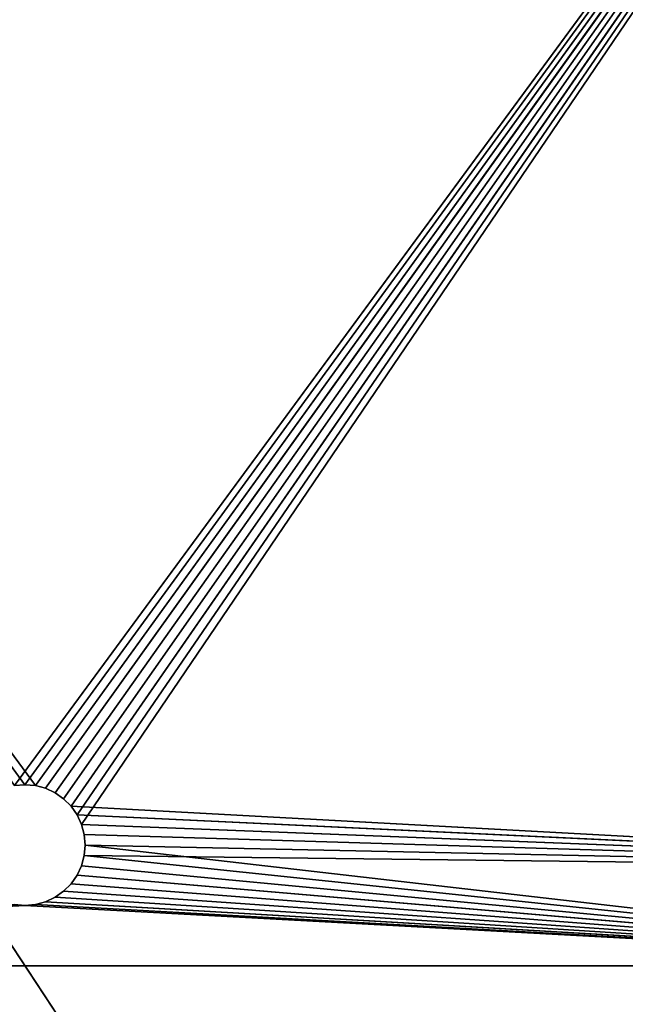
# Model space of a CAD drawing. Extents: x 0 to 5, y 0 to 8.
# Tile 52 of 62: x 2.49 to 3.74, y 3.92 to 5.96. Entities that reach past the tile are written whole.
import ezdxf

# ---------------------------------------------------------------- set-up
doc = ezdxf.new("R2010")
doc.units = 0
doc.header["$LTSCALE"] = 2.54
doc.layers.get('0').update_dxf_attribs({"color": 13, "linetype": 'CONTINUOUS'})

# ---------------------------------------------------------------- blocks, each defined once
blk = doc.blocks.new('UCHWYT_NA_MASZYNKI_ZAREZ_S')
at = {"color": 0}
for p, q in [((0, 7.8, 5), (5, 0.2, 5)), ((0, 7.8, 5), (5, 0.2, 5)), ((0, 7.8, 4.9), (5, 0.2, 4.9)), ((0, 7.8, 4.9), (5, 0.2, 4.9)), ((2.5, 4.375), (0, 7.8)), ((0, 7.8), (2.5217, 4.3731)), ((0, 7.8), (2.5217, 4.3731)), ((2.5, 4.375), (0, 7.8)), ((5, 7.8, 0.1), (2.4783, 4.3731, 0.1)), ((5, 7.8, 0.1), (2.4783, 4.3731, 0.1)), ((2.5, 4.375, 0.1), (5, 7.8, 0.1)), ((2.5, 4.375, 0.1), (5, 7.8, 0.1)), ((5, 7.8), (2.5217, 4.3731)), ((5, 7.8), (2.5217, 4.3731)), ((2.5217, 4.3731, 0.1), (5, 7.8, 0.1)), ((2.5217, 4.3731, 0.1), (5, 7.8, 0.1)), ((5, 7.8), (2.5428, 4.3675)), ((5, 7.8), (2.5428, 4.3675)), ((2.5428, 4.3675, 0.1), (5, 7.8, 0.1)), ((2.5428, 4.3675, 0.1), (5, 7.8, 0.1)), ((2.5625, 4.3583), (5, 7.8)), ((2.5625, 4.3583), (5, 7.8)), ((2.5625, 4.3583, 0.1), (5, 7.8, 0.1)), ((2.5625, 4.3583, 0.1), (5, 7.8, 0.1)), ((2.5803, 4.3458), (5, 7.8)), ((2.5803, 4.3458), (5, 7.8)), ((2.5803, 4.3458, 0.1), (5, 7.8, 0.1)), ((2.5803, 4.3458, 0.1), (5, 7.8, 0.1)), ((5, 7.8), (2.5958, 4.3303)), ((5, 7.8), (2.5958, 4.3303)), ((2.5958, 4.3303, 0.1), (5, 7.8, 0.1)), ((2.5958, 4.3303, 0.1), (5, 7.8, 0.1)), ((2.6083, 4.3125), (5, 7.8)), ((2.6083, 4.3125), (5, 7.8)), ((2.6175, 4.2928), (5, 7.8)), ((2.6175, 4.2928), (5, 7.8)), ((2.5, 4.375), (2.4783, 4.3731)), ((2.4783, 4.3731, 0.1), (2.5, 4.375, 0.1)), ((2.4783, 4.3731), (2.5, 4.375, 0.1)), ((2.4783, 4.3731, 0.1), (2.5, 4.375, 0.1)), ((2.4783, 4.3731), (2.5, 4.375, 0.1)), ((2.5, 4.375), (2.4783, 4.3731)), ((2.5217, 4.3731), (2.5, 4.375)), ((2.5, 4.375, 0.1), (2.5217, 4.3731, 0.1)), ((2.5, 4.375), (2.5, 4.375, 0.1)), ((2.5, 4.375), (2.5, 4.375, 0.1)), ((2.5, 4.375), (2.5217, 4.3731, 0.1)), ((2.5, 4.375, 0.1), (2.5217, 4.3731, 0.1)), ((2.5, 4.375), (2.5217, 4.3731, 0.1)), ((2.5217, 4.3731), (2.5, 4.375)), ((2.5428, 4.3675), (2.5217, 4.3731)), ((2.5217, 4.3731, 0.1), (2.5428, 4.3675, 0.1)), ((2.5217, 4.3731), (2.5217, 4.3731, 0.1)), ((2.5217, 4.3731), (2.5217, 4.3731, 0.1)), ((2.5217, 4.3731), (2.5428, 4.3675, 0.1)), ((2.5217, 4.3731, 0.1), (2.5428, 4.3675, 0.1)), ((2.5217, 4.3731), (2.5428, 4.3675, 0.1)), ((2.5428, 4.3675), (2.5217, 4.3731)), ((2.5625, 4.3583), (2.5428, 4.3675)), ((2.5428, 4.3675, 0.1), (2.5625, 4.3583, 0.1)), ((2.5428, 4.3675), (2.5428, 4.3675, 0.1)), ((2.5428, 4.3675), (2.5428, 4.3675, 0.1)), ((2.5428, 4.3675), (2.5625, 4.3583, 0.1)), ((2.5428, 4.3675, 0.1), (2.5625, 4.3583, 0.1)), ((2.5428, 4.3675), (2.5625, 4.3583, 0.1)), ((2.5625, 4.3583), (2.5428, 4.3675)), ((2.5803, 4.3458), (2.5625, 4.3583)), ((2.5625, 4.3583, 0.1), (2.5803, 4.3458, 0.1)), ((2.5625, 4.3583), (2.5625, 4.3583, 0.1)), ((2.5625, 4.3583), (2.5625, 4.3583, 0.1)), ((2.5625, 4.3583), (2.5803, 4.3458, 0.1)), ((2.5625, 4.3583, 0.1), (2.5803, 4.3458, 0.1)), ((2.5625, 4.3583), (2.5803, 4.3458, 0.1)), ((2.5803, 4.3458), (2.5625, 4.3583)), ((2.5958, 4.3303), (2.5803, 4.3458)), ((2.5803, 4.3458, 0.1), (2.5958, 4.3303, 0.1)), ((2.5803, 4.3458), (2.5803, 4.3458, 0.1)), ((2.5803, 4.3458), (2.5803, 4.3458, 0.1)), ((2.5803, 4.3458), (2.5958, 4.3303, 0.1)), ((2.5803, 4.3458, 0.1), (2.5958, 4.3303, 0.1)), ((2.5803, 4.3458), (2.5958, 4.3303, 0.1)), ((2.5958, 4.3303), (2.5803, 4.3458)), ((2.6083, 4.3125), (2.5958, 4.3303)), ((2.5958, 4.3303, 0.1), (5, 4.2, 0.1)), ((2.5958, 4.3303, 0.1), (5, 4.2, 0.1)), ((2.5958, 4.3303, 0.1), (2.6083, 4.3125, 0.1)), ((2.5958, 4.3303), (2.5958, 4.3303, 0.1)), ((2.5958, 4.3303), (2.5958, 4.3303, 0.1)), ((2.5958, 4.3303), (2.6083, 4.3125, 0.1)), ((2.5958, 4.3303, 0.1), (2.6083, 4.3125, 0.1)), ((2.5958, 4.3303), (2.6083, 4.3125, 0.1)), ((2.6083, 4.3125), (2.5958, 4.3303)), ((2.6175, 4.2928), (2.6083, 4.3125)), ((2.6083, 4.3125, 0.1), (5, 4.2, 0.1)), ((2.6083, 4.3125, 0.1), (5, 4.2, 0.1)), ((2.6083, 4.3125, 0.1), (2.6175, 4.2928, 0.1)), ((2.6083, 4.3125), (2.6083, 4.3125, 0.1)), ((2.6083, 4.3125), (2.6083, 4.3125, 0.1)), ((2.6083, 4.3125), (2.6175, 4.2928, 0.1)), ((2.6083, 4.3125, 0.1), (2.6175, 4.2928, 0.1)), ((2.6083, 4.3125), (2.6175, 4.2928, 0.1)), ((2.6175, 4.2928), (2.6083, 4.3125)), ((5, 4.2), (2.6175, 4.2928)), ((2.6231, 4.2717), (2.6175, 4.2928)), ((5, 4.2), (2.6175, 4.2928)), ((5, 4.2, 0.1), (2.6175, 4.2928, 0.1)), ((2.6175, 4.2928, 0.1), (2.6231, 4.2717, 0.1)), ((5, 4.2, 0.1), (2.6175, 4.2928, 0.1)), ((2.6175, 4.2928), (2.6175, 4.2928, 0.1)), ((2.6175, 4.2928), (2.6175, 4.2928, 0.1)), ((2.6175, 4.2928), (2.6231, 4.2717, 0.1)), ((2.6175, 4.2928, 0.1), (2.6231, 4.2717, 0.1)), ((2.6175, 4.2928), (2.6231, 4.2717, 0.1)), ((2.6231, 4.2717), (2.6175, 4.2928)), ((2.625, 4.25), (2.6231, 4.2717)), ((2.6231, 4.2717), (5, 4.2)), ((2.6231, 4.2717), (5, 4.2)), ((2.6231, 4.2717, 0.1), (5, 4.2, 0.1)), ((2.6231, 4.2717, 0.1), (2.625, 4.25, 0.1)), ((2.6231, 4.2717, 0.1), (5, 4.2, 0.1)), ((2.6231, 4.2717), (2.6231, 4.2717, 0.1)), ((2.6231, 4.2717), (2.6231, 4.2717, 0.1)), ((2.6231, 4.2717), (2.625, 4.25, 0.1)), ((2.6231, 4.2717, 0.1), (2.625, 4.25, 0.1)), ((2.6231, 4.2717), (2.625, 4.25, 0.1)), ((2.625, 4.25), (2.6231, 4.2717)), ((2.6231, 4.2283), (2.625, 4.25)), ((2.625, 4.25, 0.1), (2.6231, 4.2283, 0.1)), ((2.625, 4.25), (2.6231, 4.2283, 0.1)), ((2.625, 4.25, 0.1), (2.6231, 4.2283, 0.1)), ((2.625, 4.25), (2.6231, 4.2283, 0.1)), ((2.6231, 4.2283), (2.625, 4.25)), ((2.625, 4.25), (4.8, 4)), ((2.625, 4.25), (4.8, 4)), ((2.625, 4.25), (5, 4.2)), ((2.625, 4.25), (5, 4.2)), ((2.625, 4.25, 0.1), (5, 4.2, 0.1)), ((2.625, 4.25, 0.1), (5, 4.2, 0.1)), ((2.625, 4.25), (2.625, 4.25, 0.1)), ((2.625, 4.25), (2.625, 4.25, 0.1)), ((2.6175, 4.2072), (2.6231, 4.2283)), ((2.6231, 4.2283, 0.1), (2.6175, 4.2072, 0.1)), ((2.6231, 4.2283), (2.6175, 4.2072, 0.1)), ((2.6231, 4.2283, 0.1), (2.6175, 4.2072, 0.1)), ((2.6231, 4.2283), (2.6175, 4.2072, 0.1)), ((2.6175, 4.2072), (2.6231, 4.2283)), ((2.6231, 4.2283), (4.8, 4)), ((2.6231, 4.2283), (4.8, 4)), ((2.6231, 4.2283, 0.1), (5, 4.2, 0.1)), ((2.6231, 4.2283, 0.1), (5, 4.2, 0.1)), ((2.6231, 4.2283, 0.1), (4.8, 4, 0.1)), ((2.6231, 4.2283, 0.1), (4.8, 4, 0.1)), ((2.6231, 4.2283), (2.6231, 4.2283, 0.1)), ((2.6231, 4.2283), (2.6231, 4.2283, 0.1)), ((2.6083, 4.1875), (2.6175, 4.2072)), ((2.6175, 4.2072, 0.1), (2.6083, 4.1875, 0.1)), ((2.6175, 4.2072), (2.6083, 4.1875, 0.1)), ((2.6175, 4.2072, 0.1), (2.6083, 4.1875, 0.1)), ((2.6175, 4.2072), (2.6083, 4.1875, 0.1)), ((2.6083, 4.1875), (2.6175, 4.2072)), ((2.6175, 4.2072), (4.8, 4)), ((2.6175, 4.2072), (4.8, 4)), ((2.6175, 4.2072, 0.1), (4.8, 4, 0.1)), ((2.6175, 4.2072, 0.1), (4.8, 4, 0.1)), ((2.6175, 4.2072), (2.6175, 4.2072, 0.1)), ((2.6175, 4.2072), (2.6175, 4.2072, 0.1)), ((2.5958, 4.1697), (2.6083, 4.1875)), ((2.6083, 4.1875, 0.1), (2.5958, 4.1697, 0.1)), ((2.6083, 4.1875), (2.5958, 4.1697, 0.1)), ((2.6083, 4.1875, 0.1), (2.5958, 4.1697, 0.1)), ((2.6083, 4.1875), (2.5958, 4.1697, 0.1)), ((2.5958, 4.1697), (2.6083, 4.1875)), ((2.6083, 4.1875), (4.8, 4)), ((2.6083, 4.1875), (4.8, 4)), ((4.8, 4, 0.1), (2.6083, 4.1875, 0.1)), ((4.8, 4, 0.1), (2.6083, 4.1875, 0.1)), ((2.6083, 4.1875), (2.6083, 4.1875, 0.1)), ((2.6083, 4.1875), (2.6083, 4.1875, 0.1)), ((2.5803, 4.1542), (2.5958, 4.1697)), ((2.5958, 4.1697, 0.1), (2.5803, 4.1542, 0.1)), ((2.5958, 4.1697), (2.5803, 4.1542, 0.1)), ((2.5958, 4.1697, 0.1), (2.5803, 4.1542, 0.1)), ((2.5958, 4.1697), (2.5803, 4.1542, 0.1)), ((2.5803, 4.1542), (2.5958, 4.1697)), ((2.5958, 4.1697), (4.8, 4)), ((2.5958, 4.1697), (4.8, 4)), ((2.5958, 4.1697, 0.1), (4.8, 4, 0.1)), ((2.5958, 4.1697, 0.1), (4.8, 4, 0.1)), ((2.5958, 4.1697), (2.5958, 4.1697, 0.1)), ((2.5958, 4.1697), (2.5958, 4.1697, 0.1)), ((2.5428, 4.1325), (2.5625, 4.1417)), ((2.5625, 4.1417, 0.1), (2.5428, 4.1325, 0.1)), ((2.5625, 4.1417), (2.5428, 4.1325, 0.1)), ((2.5625, 4.1417, 0.1), (2.5428, 4.1325, 0.1)), ((2.5625, 4.1417), (2.5428, 4.1325, 0.1)), ((2.5428, 4.1325), (2.5625, 4.1417)), ((2.5625, 4.1417), (2.5803, 4.1542)), ((2.5803, 4.1542, 0.1), (2.5625, 4.1417, 0.1)), ((2.5803, 4.1542), (2.5625, 4.1417, 0.1)), ((2.5803, 4.1542, 0.1), (2.5625, 4.1417, 0.1)), ((2.5803, 4.1542), (2.5625, 4.1417, 0.1)), ((2.5625, 4.1417), (2.5803, 4.1542)), ((2.5625, 4.1417), (4.8, 4)), ((2.5625, 4.1417), (4.8, 4)), ((2.5625, 4.1417, 0.1), (4.8, 4, 0.1)), ((2.5625, 4.1417, 0.1), (4.8, 4, 0.1)), ((2.5625, 4.1417), (2.5625, 4.1417, 0.1)), ((2.5625, 4.1417), (2.5625, 4.1417, 0.1)), ((2.5803, 4.1542), (4.8, 4)), ((2.5803, 4.1542), (4.8, 4)), ((2.5803, 4.1542, 0.1), (4.8, 4, 0.1)), ((2.5803, 4.1542, 0.1), (4.8, 4, 0.1)), ((2.5803, 4.1542), (2.5803, 4.1542, 0.1)), ((2.5803, 4.1542), (2.5803, 4.1542, 0.1)), ((2.5, 4.125), (0.2, 4)), ((2.5, 4.125), (0.2, 4)), ((2.5, 4.125, 0.1), (0.2, 4, 0.1)), ((2.5, 4.125, 0.1), (0.2, 4, 0.1)), ((2.4783, 4.1269), (2.5, 4.125)), ((2.5, 4.125, 0.1), (2.4783, 4.1269, 0.1)), ((2.5, 4.125), (2.4783, 4.1269, 0.1)), ((2.5, 4.125, 0.1), (2.4783, 4.1269, 0.1)), ((2.5, 4.125), (2.4783, 4.1269, 0.1)), ((2.4783, 4.1269), (2.5, 4.125)), ((2.5, 4.125), (2.5217, 4.1269)), ((2.5217, 4.1269, 0.1), (2.5, 4.125, 0.1)), ((2.5217, 4.1269), (2.5, 4.125, 0.1)), ((2.5217, 4.1269, 0.1), (2.5, 4.125, 0.1)), ((2.5217, 4.1269), (2.5, 4.125, 0.1)), ((2.5, 4.125), (2.5217, 4.1269)), ((2.5, 4.125), (4.8, 4)), ((2.5, 4.125), (4.8, 4)), ((2.5, 4.125, 0.1), (4.8, 4, 0.1)), ((2.5, 4.125, 0.1), (4.8, 4, 0.1)), ((2.5, 4.125), (2.5, 4.125, 0.1)), ((2.5, 4.125), (2.5, 4.125, 0.1)), ((2.5217, 4.1269), (2.5428, 4.1325)), ((2.5428, 4.1325, 0.1), (2.5217, 4.1269, 0.1)), ((2.5428, 4.1325), (2.5217, 4.1269, 0.1)), ((2.5428, 4.1325, 0.1), (2.5217, 4.1269, 0.1)), ((2.5428, 4.1325), (2.5217, 4.1269, 0.1)), ((2.5217, 4.1269), (2.5428, 4.1325)), ((2.5217, 4.1269), (4.8, 4)), ((2.5217, 4.1269), (4.8, 4)), ((2.5217, 4.1269, 0.1), (4.8, 4, 0.1)), ((2.5217, 4.1269, 0.1), (4.8, 4, 0.1)), ((2.5217, 4.1269), (2.5217, 4.1269, 0.1)), ((2.5217, 4.1269), (2.5217, 4.1269, 0.1)), ((4.8, 4), (2.5428, 4.1325)), ((4.8, 4), (2.5428, 4.1325)), ((2.5428, 4.1325, 0.1), (4.8, 4, 0.1)), ((2.5428, 4.1325, 0.1), (4.8, 4, 0.1)), ((2.5428, 4.1325), (2.5428, 4.1325, 0.1)), ((2.5428, 4.1325), (2.5428, 4.1325, 0.1)), ((4.8, 4), (0.2, 4)), ((0.2, 4, 0.1), (4.8, 4, 0.1)), ((4.8, 4), (0.2, 4)), ((4.8, 4), (0.2, 4, 0.1)), ((4.8, 4), (0.2, 4, 0.1)), ((0.2, 4, 0.1), (4.8, 4, 0.1))]:
    blk.add_line(p, q, dxfattribs=at)
mesh = blk.add_polyface(dxfattribs=at)
corners = [(5, 7.8, 5), (0, 7.8, 5), (5, 0.2, 5)]
mesh.append_faces([[corners[k] for k in face] for face in [(0, 1, 2)]], dxfattribs={"color": 0})
mesh = blk.add_polyface(dxfattribs=at)
corners = [(5, 0.2, 5), (0, 7.8, 5), (0, 0.2, 5)]
mesh.append_faces([[corners[k] for k in face] for face in [(0, 1, 2)]], dxfattribs={"color": 0})
mesh = blk.add_polyface(dxfattribs=at)
corners = [(5, 0.2, 4.9), (0, 0.2, 4.9), (0, 7.8, 4.9)]
mesh.append_faces([[corners[k] for k in face] for face in [(0, 1, 2)]], dxfattribs={"color": 0})
mesh = blk.add_polyface(dxfattribs=at)
corners = [(5, 0.2, 4.9), (0, 7.8, 4.9), (5, 7.8, 4.9)]
mesh.append_faces([[corners[k] for k in face] for face in [(0, 1, 2)]], dxfattribs={"color": 0})
mesh = blk.add_polyface(dxfattribs=at)
corners = [(2.5217, 4.3731), (2.5, 4.375), (0, 7.8)]
mesh.append_faces([[corners[k] for k in face] for face in [(0, 1, 2)]], dxfattribs={"color": 0})
mesh = blk.add_polyface(dxfattribs=at)
corners = [(5, 7.8), (2.5217, 4.3731), (0, 7.8)]
mesh.append_faces([[corners[k] for k in face] for face in [(0, 1, 2)]], dxfattribs={"color": 0})
mesh = blk.add_polyface(dxfattribs=at)
corners = [(2.5, 4.375), (2.4783, 4.3731), (0, 7.8)]
mesh.append_faces([[corners[k] for k in face] for face in [(0, 1, 2)]], dxfattribs={"color": 0})
mesh = blk.add_polyface(dxfattribs=at)
corners = [(5, 7.8, 0.1), (0, 7.8, 0.1), (2.4783, 4.3731, 0.1)]
mesh.append_faces([[corners[k] for k in face] for face in [(0, 1, 2)]], dxfattribs={"color": 0})
mesh = blk.add_polyface(dxfattribs=at)
corners = [(5, 7.8, 0.1), (2.4783, 4.3731, 0.1), (2.5, 4.375, 0.1)]
mesh.append_faces([[corners[k] for k in face] for face in [(0, 1, 2)]], dxfattribs={"color": 0})
mesh = blk.add_polyface(dxfattribs=at)
corners = [(5, 7.8, 0.1), (2.5, 4.375, 0.1), (2.5217, 4.3731, 0.1)]
mesh.append_faces([[corners[k] for k in face] for face in [(0, 1, 2)]], dxfattribs={"color": 0})
mesh = blk.add_polyface(dxfattribs=at)
corners = [(5, 7.8), (2.5428, 4.3675), (2.5217, 4.3731)]
mesh.append_faces([[corners[k] for k in face] for face in [(0, 1, 2)]], dxfattribs={"color": 0})
mesh = blk.add_polyface(dxfattribs=at)
corners = [(5, 7.8, 0.1), (2.5217, 4.3731, 0.1), (2.5428, 4.3675, 0.1)]
mesh.append_faces([[corners[k] for k in face] for face in [(0, 1, 2)]], dxfattribs={"color": 0})
mesh = blk.add_polyface(dxfattribs=at)
corners = [(5, 7.8), (2.5625, 4.3583), (2.5428, 4.3675)]
mesh.append_faces([[corners[k] for k in face] for face in [(0, 1, 2)]], dxfattribs={"color": 0})
mesh = blk.add_polyface(dxfattribs=at)
corners = [(5, 7.8, 0.1), (2.5428, 4.3675, 0.1), (2.5625, 4.3583, 0.1)]
mesh.append_faces([[corners[k] for k in face] for face in [(0, 1, 2)]], dxfattribs={"color": 0})
mesh = blk.add_polyface(dxfattribs=at)
corners = [(5, 7.8), (2.5803, 4.3458), (2.5625, 4.3583)]
mesh.append_faces([[corners[k] for k in face] for face in [(0, 1, 2)]], dxfattribs={"color": 0})
mesh = blk.add_polyface(dxfattribs=at)
corners = [(5, 7.8, 0.1), (2.5625, 4.3583, 0.1), (2.5803, 4.3458, 0.1)]
mesh.append_faces([[corners[k] for k in face] for face in [(0, 1, 2)]], dxfattribs={"color": 0})
mesh = blk.add_polyface(dxfattribs=at)
corners = [(5, 7.8), (2.5958, 4.3303), (2.5803, 4.3458)]
mesh.append_faces([[corners[k] for k in face] for face in [(0, 1, 2)]], dxfattribs={"color": 0})
mesh = blk.add_polyface(dxfattribs=at)
corners = [(5, 7.8, 0.1), (2.5803, 4.3458, 0.1), (2.5958, 4.3303, 0.1)]
mesh.append_faces([[corners[k] for k in face] for face in [(0, 1, 2)]], dxfattribs={"color": 0})
mesh = blk.add_polyface(dxfattribs=at)
corners = [(5, 7.8), (2.6083, 4.3125), (2.5958, 4.3303)]
mesh.append_faces([[corners[k] for k in face] for face in [(0, 1, 2)]], dxfattribs={"color": 0})
mesh = blk.add_polyface(dxfattribs=at)
corners = [(5, 7.8, 0.1), (2.5958, 4.3303, 0.1), (5, 4.2, 0.1)]
mesh.append_faces([[corners[k] for k in face] for face in [(0, 1, 2)]], dxfattribs={"color": 0})
mesh = blk.add_polyface(dxfattribs=at)
corners = [(5, 7.8), (2.6175, 4.2928), (2.6083, 4.3125)]
mesh.append_faces([[corners[k] for k in face] for face in [(0, 1, 2)]], dxfattribs={"color": 0})
mesh = blk.add_polyface(dxfattribs=at)
corners = [(5, 4.2), (2.6175, 4.2928), (5, 7.8)]
mesh.append_faces([[corners[k] for k in face] for face in [(0, 1, 2)]], dxfattribs={"color": 0})
mesh = blk.add_polyface(dxfattribs=at)
corners = [(2.4783, 4.3731, 0.1), (2.4783, 4.3731), (2.5, 4.375, 0.1)]
mesh.append_faces([[corners[k] for k in face] for face in [(0, 1, 2)]], dxfattribs={"color": 0})
mesh = blk.add_polyface(dxfattribs=at)
corners = [(2.5, 4.375, 0.1), (2.4783, 4.3731), (2.5, 4.375)]
mesh.append_faces([[corners[k] for k in face] for face in [(0, 1, 2)]], dxfattribs={"color": 0})
mesh = blk.add_polyface(dxfattribs=at)
corners = [(2.5, 4.375, 0.1), (2.5, 4.375), (2.5217, 4.3731, 0.1)]
mesh.append_faces([[corners[k] for k in face] for face in [(0, 1, 2)]], dxfattribs={"color": 0})
mesh = blk.add_polyface(dxfattribs=at)
corners = [(2.5217, 4.3731, 0.1), (2.5, 4.375), (2.5217, 4.3731)]
mesh.append_faces([[corners[k] for k in face] for face in [(0, 1, 2)]], dxfattribs={"color": 0})
mesh = blk.add_polyface(dxfattribs=at)
corners = [(2.5217, 4.3731, 0.1), (2.5217, 4.3731), (2.5428, 4.3675, 0.1)]
mesh.append_faces([[corners[k] for k in face] for face in [(0, 1, 2)]], dxfattribs={"color": 0})
mesh = blk.add_polyface(dxfattribs=at)
corners = [(2.5428, 4.3675, 0.1), (2.5217, 4.3731), (2.5428, 4.3675)]
mesh.append_faces([[corners[k] for k in face] for face in [(0, 1, 2)]], dxfattribs={"color": 0})
mesh = blk.add_polyface(dxfattribs=at)
corners = [(2.5428, 4.3675, 0.1), (2.5428, 4.3675), (2.5625, 4.3583, 0.1)]
mesh.append_faces([[corners[k] for k in face] for face in [(0, 1, 2)]], dxfattribs={"color": 0})
mesh = blk.add_polyface(dxfattribs=at)
corners = [(2.5625, 4.3583, 0.1), (2.5428, 4.3675), (2.5625, 4.3583)]
mesh.append_faces([[corners[k] for k in face] for face in [(0, 1, 2)]], dxfattribs={"color": 0})
mesh = blk.add_polyface(dxfattribs=at)
corners = [(2.5625, 4.3583, 0.1), (2.5625, 4.3583), (2.5803, 4.3458, 0.1)]
mesh.append_faces([[corners[k] for k in face] for face in [(0, 1, 2)]], dxfattribs={"color": 0})
mesh = blk.add_polyface(dxfattribs=at)
corners = [(2.5803, 4.3458, 0.1), (2.5625, 4.3583), (2.5803, 4.3458)]
mesh.append_faces([[corners[k] for k in face] for face in [(0, 1, 2)]], dxfattribs={"color": 0})
mesh = blk.add_polyface(dxfattribs=at)
corners = [(2.5803, 4.3458, 0.1), (2.5803, 4.3458), (2.5958, 4.3303, 0.1)]
mesh.append_faces([[corners[k] for k in face] for face in [(0, 1, 2)]], dxfattribs={"color": 0})
mesh = blk.add_polyface(dxfattribs=at)
corners = [(2.5958, 4.3303, 0.1), (2.5803, 4.3458), (2.5958, 4.3303)]
mesh.append_faces([[corners[k] for k in face] for face in [(0, 1, 2)]], dxfattribs={"color": 0})
mesh = blk.add_polyface(dxfattribs=at)
corners = [(5, 4.2, 0.1), (2.5958, 4.3303, 0.1), (2.6083, 4.3125, 0.1)]
mesh.append_faces([[corners[k] for k in face] for face in [(0, 1, 2)]], dxfattribs={"color": 0})
mesh = blk.add_polyface(dxfattribs=at)
corners = [(2.5958, 4.3303), (2.6083, 4.3125, 0.1), (2.5958, 4.3303, 0.1)]
mesh.append_faces([[corners[k] for k in face] for face in [(0, 1, 2)]], dxfattribs={"color": 0})
mesh = blk.add_polyface(dxfattribs=at)
corners = [(2.5958, 4.3303), (2.6083, 4.3125), (2.6083, 4.3125, 0.1)]
mesh.append_faces([[corners[k] for k in face] for face in [(0, 1, 2)]], dxfattribs={"color": 0})
mesh = blk.add_polyface(dxfattribs=at)
corners = [(5, 4.2, 0.1), (2.6083, 4.3125, 0.1), (2.6175, 4.2928, 0.1)]
mesh.append_faces([[corners[k] for k in face] for face in [(0, 1, 2)]], dxfattribs={"color": 0})
mesh = blk.add_polyface(dxfattribs=at)
corners = [(2.6083, 4.3125), (2.6175, 4.2928, 0.1), (2.6083, 4.3125, 0.1)]
mesh.append_faces([[corners[k] for k in face] for face in [(0, 1, 2)]], dxfattribs={"color": 0})
mesh = blk.add_polyface(dxfattribs=at)
corners = [(2.6083, 4.3125), (2.6175, 4.2928), (2.6175, 4.2928, 0.1)]
mesh.append_faces([[corners[k] for k in face] for face in [(0, 1, 2)]], dxfattribs={"color": 0})
mesh = blk.add_polyface(dxfattribs=at)
corners = [(5, 4.2), (2.6231, 4.2717), (2.6175, 4.2928)]
mesh.append_faces([[corners[k] for k in face] for face in [(0, 1, 2)]], dxfattribs={"color": 0})
mesh = blk.add_polyface(dxfattribs=at)
corners = [(5, 4.2, 0.1), (2.6175, 4.2928, 0.1), (2.6231, 4.2717, 0.1)]
mesh.append_faces([[corners[k] for k in face] for face in [(0, 1, 2)]], dxfattribs={"color": 0})
mesh = blk.add_polyface(dxfattribs=at)
corners = [(2.6175, 4.2928), (2.6231, 4.2717, 0.1), (2.6175, 4.2928, 0.1)]
mesh.append_faces([[corners[k] for k in face] for face in [(0, 1, 2)]], dxfattribs={"color": 0})
mesh = blk.add_polyface(dxfattribs=at)
corners = [(2.6175, 4.2928), (2.6231, 4.2717), (2.6231, 4.2717, 0.1)]
mesh.append_faces([[corners[k] for k in face] for face in [(0, 1, 2)]], dxfattribs={"color": 0})
mesh = blk.add_polyface(dxfattribs=at)
corners = [(5, 4.2), (2.625, 4.25), (2.6231, 4.2717)]
mesh.append_faces([[corners[k] for k in face] for face in [(0, 1, 2)]], dxfattribs={"color": 0})
mesh = blk.add_polyface(dxfattribs=at)
corners = [(5, 4.2, 0.1), (2.6231, 4.2717, 0.1), (2.625, 4.25, 0.1)]
mesh.append_faces([[corners[k] for k in face] for face in [(0, 1, 2)]], dxfattribs={"color": 0})
mesh = blk.add_polyface(dxfattribs=at)
corners = [(2.6231, 4.2717), (2.625, 4.25, 0.1), (2.6231, 4.2717, 0.1)]
mesh.append_faces([[corners[k] for k in face] for face in [(0, 1, 2)]], dxfattribs={"color": 0})
mesh = blk.add_polyface(dxfattribs=at)
corners = [(2.6231, 4.2717), (2.625, 4.25), (2.625, 4.25, 0.1)]
mesh.append_faces([[corners[k] for k in face] for face in [(0, 1, 2)]], dxfattribs={"color": 0})
mesh = blk.add_polyface(dxfattribs=at)
corners = [(4.8, 4), (2.6231, 4.2283), (2.625, 4.25)]
mesh.append_faces([[corners[k] for k in face] for face in [(0, 1, 2)]], dxfattribs={"color": 0})
mesh = blk.add_polyface(dxfattribs=at)
corners = [(5, 4.2, 0.1), (2.625, 4.25, 0.1), (2.6231, 4.2283, 0.1)]
mesh.append_faces([[corners[k] for k in face] for face in [(0, 1, 2)]], dxfattribs={"color": 0})
mesh = blk.add_polyface(dxfattribs=at)
corners = [(2.625, 4.25), (2.6231, 4.2283, 0.1), (2.625, 4.25, 0.1)]
mesh.append_faces([[corners[k] for k in face] for face in [(0, 1, 2)]], dxfattribs={"color": 0})
mesh = blk.add_polyface(dxfattribs=at)
corners = [(2.625, 4.25), (2.6231, 4.2283), (2.6231, 4.2283, 0.1)]
mesh.append_faces([[corners[k] for k in face] for face in [(0, 1, 2)]], dxfattribs={"color": 0})
mesh = blk.add_polyface(dxfattribs=at)
corners = [(5, 4.2), (4.8, 4), (2.625, 4.25)]
mesh.append_faces([[corners[k] for k in face] for face in [(0, 1, 2)]], dxfattribs={"color": 0})
mesh = blk.add_polyface(dxfattribs=at)
corners = [(4.8, 4), (2.6175, 4.2072), (2.6231, 4.2283)]
mesh.append_faces([[corners[k] for k in face] for face in [(0, 1, 2)]], dxfattribs={"color": 0})
mesh = blk.add_polyface(dxfattribs=at)
corners = [(4.8, 4, 0.1), (2.6231, 4.2283, 0.1), (2.6175, 4.2072, 0.1)]
mesh.append_faces([[corners[k] for k in face] for face in [(0, 1, 2)]], dxfattribs={"color": 0})
mesh = blk.add_polyface(dxfattribs=at)
corners = [(2.6231, 4.2283), (2.6175, 4.2072, 0.1), (2.6231, 4.2283, 0.1)]
mesh.append_faces([[corners[k] for k in face] for face in [(0, 1, 2)]], dxfattribs={"color": 0})
mesh = blk.add_polyface(dxfattribs=at)
corners = [(2.6231, 4.2283), (2.6175, 4.2072), (2.6175, 4.2072, 0.1)]
mesh.append_faces([[corners[k] for k in face] for face in [(0, 1, 2)]], dxfattribs={"color": 0})
mesh = blk.add_polyface(dxfattribs=at)
corners = [(5, 4.2, 0.1), (2.6231, 4.2283, 0.1), (4.8, 4, 0.1)]
mesh.append_faces([[corners[k] for k in face] for face in [(0, 1, 2)]], dxfattribs={"color": 0})
mesh = blk.add_polyface(dxfattribs=at)
corners = [(4.8, 4), (2.6083, 4.1875), (2.6175, 4.2072)]
mesh.append_faces([[corners[k] for k in face] for face in [(0, 1, 2)]], dxfattribs={"color": 0})
mesh = blk.add_polyface(dxfattribs=at)
corners = [(4.8, 4, 0.1), (2.6175, 4.2072, 0.1), (2.6083, 4.1875, 0.1)]
mesh.append_faces([[corners[k] for k in face] for face in [(0, 1, 2)]], dxfattribs={"color": 0})
mesh = blk.add_polyface(dxfattribs=at)
corners = [(2.6175, 4.2072), (2.6083, 4.1875, 0.1), (2.6175, 4.2072, 0.1)]
mesh.append_faces([[corners[k] for k in face] for face in [(0, 1, 2)]], dxfattribs={"color": 0})
mesh = blk.add_polyface(dxfattribs=at)
corners = [(2.6175, 4.2072), (2.6083, 4.1875), (2.6083, 4.1875, 0.1)]
mesh.append_faces([[corners[k] for k in face] for face in [(0, 1, 2)]], dxfattribs={"color": 0})
mesh = blk.add_polyface(dxfattribs=at)
corners = [(4.8, 4), (2.5958, 4.1697), (2.6083, 4.1875)]
mesh.append_faces([[corners[k] for k in face] for face in [(0, 1, 2)]], dxfattribs={"color": 0})
mesh = blk.add_polyface(dxfattribs=at)
corners = [(4.8, 4, 0.1), (2.6083, 4.1875, 0.1), (2.5958, 4.1697, 0.1)]
mesh.append_faces([[corners[k] for k in face] for face in [(0, 1, 2)]], dxfattribs={"color": 0})
mesh = blk.add_polyface(dxfattribs=at)
corners = [(2.6083, 4.1875), (2.5958, 4.1697, 0.1), (2.6083, 4.1875, 0.1)]
mesh.append_faces([[corners[k] for k in face] for face in [(0, 1, 2)]], dxfattribs={"color": 0})
mesh = blk.add_polyface(dxfattribs=at)
corners = [(2.6083, 4.1875), (2.5958, 4.1697), (2.5958, 4.1697, 0.1)]
mesh.append_faces([[corners[k] for k in face] for face in [(0, 1, 2)]], dxfattribs={"color": 0})
mesh = blk.add_polyface(dxfattribs=at)
corners = [(4.8, 4), (2.5803, 4.1542), (2.5958, 4.1697)]
mesh.append_faces([[corners[k] for k in face] for face in [(0, 1, 2)]], dxfattribs={"color": 0})
mesh = blk.add_polyface(dxfattribs=at)
corners = [(4.8, 4, 0.1), (2.5958, 4.1697, 0.1), (2.5803, 4.1542, 0.1)]
mesh.append_faces([[corners[k] for k in face] for face in [(0, 1, 2)]], dxfattribs={"color": 0})
mesh = blk.add_polyface(dxfattribs=at)
corners = [(2.5958, 4.1697), (2.5803, 4.1542, 0.1), (2.5958, 4.1697, 0.1)]
mesh.append_faces([[corners[k] for k in face] for face in [(0, 1, 2)]], dxfattribs={"color": 0})
mesh = blk.add_polyface(dxfattribs=at)
corners = [(2.5958, 4.1697), (2.5803, 4.1542), (2.5803, 4.1542, 0.1)]
mesh.append_faces([[corners[k] for k in face] for face in [(0, 1, 2)]], dxfattribs={"color": 0})
mesh = blk.add_polyface(dxfattribs=at)
corners = [(4.8, 4), (2.5428, 4.1325), (2.5625, 4.1417)]
mesh.append_faces([[corners[k] for k in face] for face in [(0, 1, 2)]], dxfattribs={"color": 0})
mesh = blk.add_polyface(dxfattribs=at)
corners = [(4.8, 4, 0.1), (2.5625, 4.1417, 0.1), (2.5428, 4.1325, 0.1)]
mesh.append_faces([[corners[k] for k in face] for face in [(0, 1, 2)]], dxfattribs={"color": 0})
mesh = blk.add_polyface(dxfattribs=at)
corners = [(2.5625, 4.1417, 0.1), (2.5625, 4.1417), (2.5428, 4.1325, 0.1)]
mesh.append_faces([[corners[k] for k in face] for face in [(0, 1, 2)]], dxfattribs={"color": 0})
mesh = blk.add_polyface(dxfattribs=at)
corners = [(2.5428, 4.1325, 0.1), (2.5625, 4.1417), (2.5428, 4.1325)]
mesh.append_faces([[corners[k] for k in face] for face in [(0, 1, 2)]], dxfattribs={"color": 0})
mesh = blk.add_polyface(dxfattribs=at)
corners = [(4.8, 4), (2.5625, 4.1417), (2.5803, 4.1542)]
mesh.append_faces([[corners[k] for k in face] for face in [(0, 1, 2)]], dxfattribs={"color": 0})
mesh = blk.add_polyface(dxfattribs=at)
corners = [(4.8, 4, 0.1), (2.5803, 4.1542, 0.1), (2.5625, 4.1417, 0.1)]
mesh.append_faces([[corners[k] for k in face] for face in [(0, 1, 2)]], dxfattribs={"color": 0})
mesh = blk.add_polyface(dxfattribs=at)
corners = [(2.5803, 4.1542, 0.1), (2.5803, 4.1542), (2.5625, 4.1417, 0.1)]
mesh.append_faces([[corners[k] for k in face] for face in [(0, 1, 2)]], dxfattribs={"color": 0})
mesh = blk.add_polyface(dxfattribs=at)
corners = [(2.5625, 4.1417, 0.1), (2.5803, 4.1542), (2.5625, 4.1417)]
mesh.append_faces([[corners[k] for k in face] for face in [(0, 1, 2)]], dxfattribs={"color": 0})
mesh = blk.add_polyface(dxfattribs=at)
corners = [(2.5, 4.125), (0.2, 4), (2.4783, 4.1269)]
mesh.append_faces([[corners[k] for k in face] for face in [(0, 1, 2)]], dxfattribs={"color": 0})
mesh = blk.add_polyface(dxfattribs=at)
corners = [(2.5, 4.125, 0.1), (2.4783, 4.1269, 0.1), (0.2, 4, 0.1)]
mesh.append_faces([[corners[k] for k in face] for face in [(0, 1, 2)]], dxfattribs={"color": 0})
mesh = blk.add_polyface(dxfattribs=at)
corners = [(4.8, 4), (0.2, 4), (2.5, 4.125)]
mesh.append_faces([[corners[k] for k in face] for face in [(0, 1, 2)]], dxfattribs={"color": 0})
mesh = blk.add_polyface(dxfattribs=at)
corners = [(4.8, 4, 0.1), (2.5, 4.125, 0.1), (0.2, 4, 0.1)]
mesh.append_faces([[corners[k] for k in face] for face in [(0, 1, 2)]], dxfattribs={"color": 0})
mesh = blk.add_polyface(dxfattribs=at)
corners = [(2.5, 4.125, 0.1), (2.5, 4.125), (2.4783, 4.1269, 0.1)]
mesh.append_faces([[corners[k] for k in face] for face in [(0, 1, 2)]], dxfattribs={"color": 0})
mesh = blk.add_polyface(dxfattribs=at)
corners = [(2.4783, 4.1269, 0.1), (2.5, 4.125), (2.4783, 4.1269)]
mesh.append_faces([[corners[k] for k in face] for face in [(0, 1, 2)]], dxfattribs={"color": 0})
mesh = blk.add_polyface(dxfattribs=at)
corners = [(4.8, 4), (2.5, 4.125), (2.5217, 4.1269)]
mesh.append_faces([[corners[k] for k in face] for face in [(0, 1, 2)]], dxfattribs={"color": 0})
mesh = blk.add_polyface(dxfattribs=at)
corners = [(4.8, 4, 0.1), (2.5217, 4.1269, 0.1), (2.5, 4.125, 0.1)]
mesh.append_faces([[corners[k] for k in face] for face in [(0, 1, 2)]], dxfattribs={"color": 0})
mesh = blk.add_polyface(dxfattribs=at)
corners = [(2.5217, 4.1269, 0.1), (2.5217, 4.1269), (2.5, 4.125, 0.1)]
mesh.append_faces([[corners[k] for k in face] for face in [(0, 1, 2)]], dxfattribs={"color": 0})
mesh = blk.add_polyface(dxfattribs=at)
corners = [(2.5, 4.125, 0.1), (2.5217, 4.1269), (2.5, 4.125)]
mesh.append_faces([[corners[k] for k in face] for face in [(0, 1, 2)]], dxfattribs={"color": 0})
mesh = blk.add_polyface(dxfattribs=at)
corners = [(4.8, 4), (2.5217, 4.1269), (2.5428, 4.1325)]
mesh.append_faces([[corners[k] for k in face] for face in [(0, 1, 2)]], dxfattribs={"color": 0})
mesh = blk.add_polyface(dxfattribs=at)
corners = [(4.8, 4, 0.1), (2.5428, 4.1325, 0.1), (2.5217, 4.1269, 0.1)]
mesh.append_faces([[corners[k] for k in face] for face in [(0, 1, 2)]], dxfattribs={"color": 0})
mesh = blk.add_polyface(dxfattribs=at)
corners = [(2.5428, 4.1325, 0.1), (2.5428, 4.1325), (2.5217, 4.1269, 0.1)]
mesh.append_faces([[corners[k] for k in face] for face in [(0, 1, 2)]], dxfattribs={"color": 0})
mesh = blk.add_polyface(dxfattribs=at)
corners = [(2.5217, 4.1269, 0.1), (2.5428, 4.1325), (2.5217, 4.1269)]
mesh.append_faces([[corners[k] for k in face] for face in [(0, 1, 2)]], dxfattribs={"color": 0})
mesh = blk.add_polyface(dxfattribs=at)
corners = [(0.2, 4, 0.1), (0.2, 4), (4.8, 4)]
mesh.append_faces([[corners[k] for k in face] for face in [(0, 1, 2)]], dxfattribs={"color": 0})
mesh = blk.add_polyface(dxfattribs=at)
corners = [(0.2, 4, 0.1), (4.8, 4), (4.8, 4, 0.1)]
mesh.append_faces([[corners[k] for k in face] for face in [(0, 1, 2)]], dxfattribs={"color": 0})

msp = doc.modelspace()

# ---------------------------------------------------------------- block references
at = {"color": 0}
msp.add_blockref('UCHWYT_NA_MASZYNKI_ZAREZ_S', (0, 0), dxfattribs=at)

doc.saveas('drawing.dxf')
